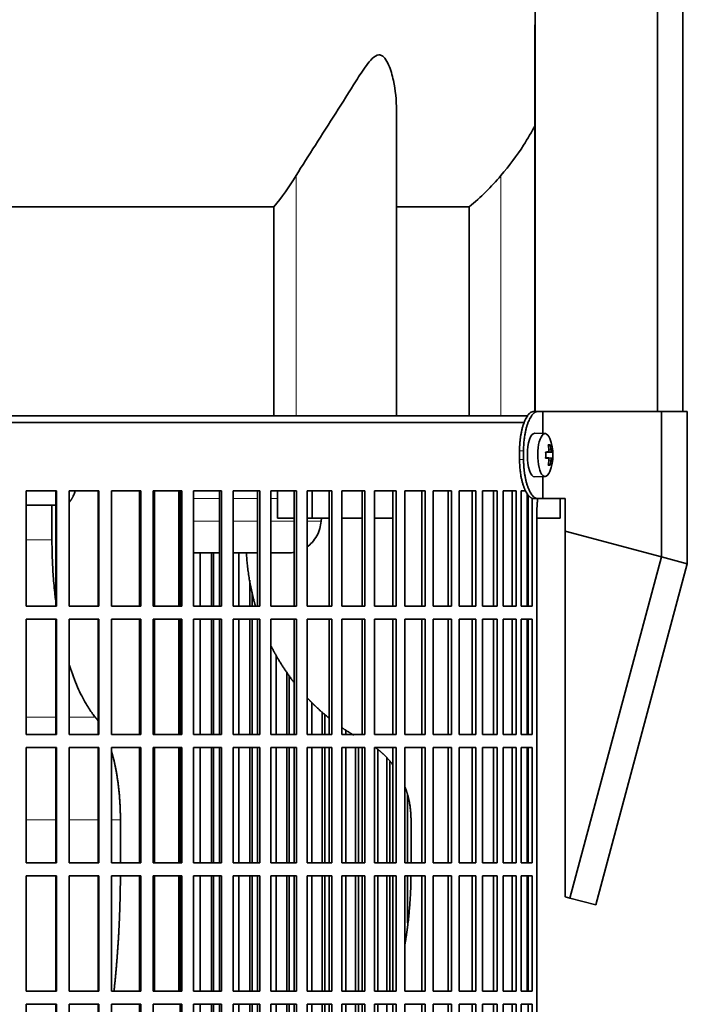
# Model space of a CAD drawing. Header units: millimetres. Extents: x 468 to 1360, y -1443 to 1457.
# Tile 20 of 29: x 1144 to 1297, y 36 to 262. Entities that reach past the tile are written whole.
import ezdxf

# ---------------------------------------------------------------- set-up
doc = ezdxf.new("R2010")
doc.units = ezdxf.units.MM
for name, color, linetype in [('M5X8_UNI7687', 7, 'Continuous'), ('MID_454-2', 7, 'Continuous'), ('VSI344-454_FILTR', 7, 'Continuous'), ('VSI344-454_SUPPO', 7, 'Continuous'), ('VSI344-454_TERMI', 7, 'Continuous'), ('VSI454_DIFFUSORE', 7, 'Continuous')]:
    doc.layers.add(name, color=color, linetype=linetype)

# ---------------------------------------------------------------- blocks, each defined once
blk = doc.blocks.new('SE3')
at = {"layer": 'M5X8_UNI7687', "color": 7, "linetype": 'Continuous', "lineweight": 35}
for p, q in [((1264.65, 166.92), (1262.31, 166.99)), ((1265.81, 164.32), (1265.4, 164.02)), ((1266.18, 162.7), (1264.78, 162.57)), ((1264.78, 162.64), (1265.36, 162.7)), ((1266.37, 162.68), (1264.78, 162.56)), ((1266.37, 161.3), (1264.78, 161.41)), ((1264.78, 161.41), (1266.18, 161.28)), ((1265.36, 161.28), (1264.78, 161.33)), ((1265.81, 159.65), (1265.4, 159.96)), ((1262.31, 156.99), (1264.65, 157.06))]:
    blk.add_line(p, q, dxfattribs=at)
at = {"layer": 'M5X8_UNI7687', "color": 4, "linetype": 'Continuous', "lineweight": 9}
for p, q in [((1265.52, 163.15), (1266.01, 163.2)), ((1264.78, 162.64), (1265.35, 162.7)), ((1265.35, 161.28), (1264.78, 161.33)), ((1266.01, 160.78), (1265.52, 160.83))]:
    blk.add_line(p, q, dxfattribs=at)
at = {"layer": 'M5X8_UNI7687', "color": 7, "linetype": 'Continuous', "lineweight": 35}
for centre, radius, start, end in [((1256.46, 161.99), 10, 337.7946, 22.2054), ((1256.78, 161.99), 9.62, 355.8727, 4.1273)]:
    blk.add_arc(centre, radius, start, end, dxfattribs=at)
for centre, major_axis, ratio, start_param, end_param in [((1262.29, 161.99), (0, -5), 0.34202, 3.141593, 6.283185), ((1264.64, 161.99), (0, -4.93), 0.34202, 2.444185, 6.283185), ((1258.54, 158.93), (7.67, 5.19), 0.199978, 0.212267, 0.361959), ((1256.53, 161.99), (0, 10), 0.906308, 4.833518, 4.948078), ((1256.42, 161.99), (0, 10), 0.965926, 4.833518, 4.948078), ((1256.47, 161.83), (9.97, 0.82), 0.029809, 0.468971, 0.583531), ((1259.59, 161.99), (0, -9.26), 0.562348, 1.49595, 1.645642), ((1256.47, 162.14), (9.97, -0.82), 0.029809, -0.583531, -0.468971), ((1256.53, 161.99), (0, -10), 0.906308, 1.335108, 1.449667), ((1256.42, 161.99), (0, -10), 0.965926, 1.335108, 1.449667), ((1256.47, 161.83), (9.97, 0.82), 0.029809, 0.112154, 0.226713), ((1256.47, 162.14), (9.97, -0.82), 0.029809, -0.226713, -0.112154), ((1258.54, 165.05), (7.67, -5.19), 0.199978, -0.361959, -0.212267), ((1262.29, 161.99), (0, -5), 0.34202, 0, 0.010116), ((1264.64, 161.99), (0, -4.93), 0.34202, 0, 0.697408)]:
    blk.add_ellipse(centre, major_axis=major_axis, ratio=ratio, start_param=start_param, end_param=end_param, dxfattribs=at)
for points in [[(1265.35, 162.7), (1265.36, 162.7), (1265.38, 162.7), (1265.4, 162.71), (1265.42, 162.72), (1265.43, 162.74), (1265.45, 162.76), (1265.47, 162.78), (1265.48, 162.81), (1265.5, 162.85), (1265.51, 162.88), (1265.52, 162.92), (1265.52, 162.97), (1265.53, 163.01), (1265.53, 163.05), (1265.53, 163.1), (1265.53, 163.15), (1265.53, 163.18), (1265.52, 163.2)], [(1266.01, 163.2), (1266.01, 163.18), (1266.02, 163.15), (1266.02, 163.1), (1266.03, 163.05), (1266.04, 163.01), (1266.05, 162.97), (1266.06, 162.92), (1266.07, 162.88), (1266.08, 162.85), (1266.1, 162.81), (1266.11, 162.78), (1266.12, 162.76), (1266.13, 162.74), (1266.14, 162.72), (1266.16, 162.71), (1266.17, 162.7), (1266.18, 162.7), (1266.18, 162.7)], [(1265.52, 160.78), (1265.53, 160.8), (1265.53, 160.83), (1265.53, 160.88), (1265.53, 160.93), (1265.53, 160.97), (1265.52, 161.01), (1265.52, 161.05), (1265.51, 161.09), (1265.5, 161.13), (1265.48, 161.17), (1265.47, 161.19), (1265.45, 161.22), (1265.43, 161.24), (1265.42, 161.26), (1265.4, 161.27), (1265.38, 161.28), (1265.36, 161.28), (1265.35, 161.28)], [(1266.18, 161.28), (1266.18, 161.28), (1266.17, 161.28), (1266.16, 161.27), (1266.14, 161.26), (1266.13, 161.24), (1266.12, 161.22), (1266.11, 161.19), (1266.1, 161.17), (1266.08, 161.13), (1266.07, 161.09), (1266.06, 161.05), (1266.05, 161.01), (1266.04, 160.97), (1266.03, 160.93), (1266.02, 160.88), (1266.02, 160.83), (1266.01, 160.8), (1266.01, 160.78)]]:
    blk.add_open_spline(points, degree=3, dxfattribs=at)
at = {"layer": 'MID_454-2', "color": 7, "linetype": 'Continuous', "lineweight": 35}
for p, q in [((1262.37, 663.99), (1262.37, 171.99)), ((1290.5, 171.99), (1290.5, 663.99)), ((1296.3, 171.99), (1296.3, 663.99)), ((1262.3, 260.86), (1262.3, 171.99))]:
    blk.add_line(p, q, dxfattribs=at)
at = {"layer": 'VSI344-454_FILTR', "color": 7, "linetype": 'Continuous', "lineweight": 35}
for p, q in [((983, 169.49), (1259.97, 169.49)), ((1145.47, 153.74), (1152.42, 153.74)), ((1145.47, 127.24), (1145.47, 153.74)), ((1152.26, 127.24), (1152.26, 153.74)), ((1152.42, 127.24), (1152.42, 153.74)), ((1155.35, 153.74), (1162.2, 153.74)), ((1155.35, 127.24), (1155.35, 153.74)), ((1161.98, 127.24), (1161.98, 153.74)), ((1162.2, 127.24), (1162.2, 153.74)), ((1165.08, 153.74), (1171.81, 153.74)), ((1165.08, 127.24), (1165.08, 153.74)), ((1171.52, 127.24), (1171.52, 153.74)), ((1171.81, 127.24), (1171.81, 153.74)), ((1174.63, 153.74), (1181.2, 153.74)), ((1174.63, 127.24), (1174.63, 153.74)), ((1180.84, 127.24), (1180.84, 153.74)), ((1181.2, 127.24), (1181.2, 153.74)), ((1183.94, 153.74), (1190.32, 153.74)), ((1183.94, 127.24), (1183.94, 153.74)), ((1189.9, 127.24), (1189.9, 153.74)), ((1190.32, 127.24), (1190.32, 153.74)), ((1192.98, 153.74), (1199.13, 153.74)), ((1192.98, 127.24), (1192.98, 153.74)), ((1198.64, 127.24), (1198.64, 153.74)), ((1199.13, 127.24), (1199.13, 153.74)), ((1201.68, 153.74), (1207.58, 153.74)), ((1201.68, 127.24), (1201.68, 153.74)), ((1207.04, 127.24), (1207.04, 153.74)), ((1207.58, 127.24), (1207.58, 153.74)), ((1210.03, 153.74), (1215.65, 153.74)), ((1210.03, 127.24), (1210.03, 153.74)), ((1215.04, 127.24), (1215.04, 153.74)), ((1215.65, 127.24), (1215.65, 153.74)), ((1217.96, 153.74), (1223.27, 153.74)), ((1217.96, 127.24), (1217.96, 153.74)), ((1222.62, 127.24), (1222.62, 153.74)), ((1223.27, 127.24), (1223.27, 153.74)), ((1225.45, 153.74), (1230.43, 153.74)), ((1225.45, 127.24), (1225.45, 153.74)), ((1229.72, 127.24), (1229.72, 153.74)), ((1230.43, 127.24), (1230.43, 153.74)), ((1232.46, 153.74), (1237.08, 153.74)), ((1232.46, 127.24), (1232.46, 153.74)), ((1236.32, 127.24), (1236.32, 153.74)), ((1237.08, 127.24), (1237.08, 153.74)), ((1238.96, 153.74), (1243.19, 153.74)), ((1238.96, 127.24), (1238.96, 153.74)), ((1242.39, 127.24), (1242.39, 153.74)), ((1243.19, 127.24), (1243.19, 153.74)), ((1244.9, 153.74), (1248.73, 153.74)), ((1244.9, 127.24), (1244.9, 153.74)), ((1247.89, 127.24), (1247.89, 153.74)), ((1248.73, 127.24), (1248.73, 153.74)), ((1250.27, 153.74), (1253.68, 153.74)), ((1250.27, 127.24), (1250.27, 153.74)), ((1252.8, 127.24), (1252.8, 153.74)), ((1253.68, 127.24), (1253.68, 153.74)), ((1255.03, 153.74), (1258.01, 153.74)), ((1255.03, 127.24), (1255.03, 153.74)), ((1257.1, 127.24), (1257.1, 153.74)), ((1258.01, 127.24), (1258.01, 153.74)), ((1259.17, 153.74), (1260.22, 153.74)), ((1259.17, 127.24), (1259.17, 153.74)), ((1260.76, 127.24), (1260.76, 152.8)), ((1261.69, 127.24), (1261.69, 152.04)), ((1262.78, -121.51), (1262.78, 149.49)), ((1185.4, 127.24), (1185.4, 139.49)), ((1188.04, 127.24), (1188.04, 139.49)), ((1188.5, 127.24), (1188.5, 139.49)), ((1194.31, 127.24), (1194.31, 139.49)), ((1196.86, 127.24), (1196.86, 133.26)), ((1197.37, 127.24), (1197.37, 130.5)), ((1145.47, 127.24), (1152.42, 127.24)), ((1155.35, 127.24), (1162.2, 127.24)), ((1165.08, 127.24), (1171.81, 127.24)), ((1174.63, 127.24), (1181.2, 127.24)), ((1183.94, 127.24), (1190.32, 127.24)), ((1192.98, 127.24), (1199.13, 127.24)), ((1201.68, 127.24), (1207.58, 127.24)), ((1210.03, 127.24), (1215.65, 127.24)), ((1217.96, 127.24), (1223.27, 127.24)), ((1225.45, 127.24), (1230.43, 127.24)), ((1232.46, 127.24), (1237.08, 127.24)), ((1238.96, 127.24), (1243.19, 127.24)), ((1244.9, 127.24), (1248.73, 127.24)), ((1250.27, 127.24), (1253.68, 127.24)), ((1255.03, 127.24), (1258.01, 127.24)), ((1259.17, 127.24), (1261.69, 127.24)), ((1145.47, 124.24), (1152.42, 124.24)), ((1145.47, 97.74), (1145.47, 124.24)), ((1152.26, 97.74), (1152.26, 124.24)), ((1152.42, 97.74), (1152.42, 124.24)), ((1155.35, 124.24), (1162.2, 124.24)), ((1155.35, 97.74), (1155.35, 124.24)), ((1161.98, 97.74), (1161.98, 124.24)), ((1162.2, 97.74), (1162.2, 124.24)), ((1165.08, 124.24), (1171.81, 124.24)), ((1165.08, 97.74), (1165.08, 124.24)), ((1171.52, 97.74), (1171.52, 124.24)), ((1171.81, 97.74), (1171.81, 124.24)), ((1174.63, 124.24), (1181.2, 124.24)), ((1174.63, 97.74), (1174.63, 124.24)), ((1180.84, 97.74), (1180.84, 124.24)), ((1181.2, 97.74), (1181.2, 124.24)), ((1183.94, 124.24), (1190.32, 124.24)), ((1183.94, 97.74), (1183.94, 124.24)), ((1185.4, 97.74), (1185.4, 124.24)), ((1188.04, 97.74), (1188.04, 124.24)), ((1188.5, 97.74), (1188.5, 124.24)), ((1189.9, 97.74), (1189.9, 124.24)), ((1190.32, 97.74), (1190.32, 124.24)), ((1192.98, 124.24), (1199.13, 124.24)), ((1192.98, 97.74), (1192.98, 124.24)), ((1194.31, 97.74), (1194.31, 124.24)), ((1196.86, 97.74), (1196.86, 124.24)), ((1197.37, 97.74), (1197.37, 124.24)), ((1198.64, 97.74), (1198.64, 124.24)), ((1199.13, 97.74), (1199.13, 124.24)), ((1201.68, 124.24), (1207.58, 124.24)), ((1201.68, 97.74), (1201.68, 124.24)), ((1207.04, 97.74), (1207.04, 124.24)), ((1207.58, 97.74), (1207.58, 124.24)), ((1210.03, 124.24), (1215.65, 124.24)), ((1210.03, 97.74), (1210.03, 124.24)), ((1215.04, 97.74), (1215.04, 124.24)), ((1215.65, 97.74), (1215.65, 124.24)), ((1217.96, 124.24), (1223.27, 124.24)), ((1217.96, 97.74), (1217.96, 124.24)), ((1222.62, 97.74), (1222.62, 124.24)), ((1223.27, 97.74), (1223.27, 124.24)), ((1225.45, 124.24), (1230.43, 124.24)), ((1225.45, 97.74), (1225.45, 124.24)), ((1229.72, 97.74), (1229.72, 124.24)), ((1230.43, 97.74), (1230.43, 124.24)), ((1232.46, 124.24), (1237.08, 124.24)), ((1232.46, 97.74), (1232.46, 124.24)), ((1236.32, 97.74), (1236.32, 124.24)), ((1237.08, 97.74), (1237.08, 124.24)), ((1238.96, 124.24), (1243.19, 124.24)), ((1238.96, 97.74), (1238.96, 124.24)), ((1242.39, 97.74), (1242.39, 124.24)), ((1243.19, 97.74), (1243.19, 124.24)), ((1244.9, 124.24), (1248.73, 124.24)), ((1244.9, 97.74), (1244.9, 124.24)), ((1247.89, 97.74), (1247.89, 124.24)), ((1248.73, 97.74), (1248.73, 124.24)), ((1250.27, 124.24), (1253.68, 124.24)), ((1250.27, 97.74), (1250.27, 124.24)), ((1252.8, 97.74), (1252.8, 124.24)), ((1253.68, 97.74), (1253.68, 124.24)), ((1255.03, 124.24), (1258.01, 124.24)), ((1255.03, 97.74), (1255.03, 124.24)), ((1257.1, 97.74), (1257.1, 124.24)), ((1258.01, 97.74), (1258.01, 124.24)), ((1259.17, 124.24), (1261.69, 124.24)), ((1259.17, 97.74), (1259.17, 124.24)), ((1260.76, 97.74), (1260.76, 124.24)), ((1261.69, 97.74), (1261.69, 124.24)), ((1202.89, 97.74), (1202.89, 115.94)), ((1205.33, 97.74), (1205.33, 112.04)), ((1205.91, 97.74), (1205.91, 111.23)), ((1211.09, 97.74), (1211.09, 105.12)), ((1213.42, 97.74), (1213.42, 102.94)), ((1214.05, 97.74), (1214.05, 102.4)), ((1145.47, 97.74), (1152.42, 97.74)), ((1155.35, 97.74), (1162.2, 97.74)), ((1165.08, 97.74), (1171.81, 97.74)), ((1174.63, 97.74), (1181.2, 97.74)), ((1183.94, 97.74), (1190.32, 97.74)), ((1192.98, 97.74), (1199.13, 97.74)), ((1201.68, 97.74), (1207.58, 97.74)), ((1210.03, 97.74), (1215.65, 97.74)), ((1217.96, 97.74), (1223.27, 97.74)), ((1218.89, 97.74), (1218.89, 98.76)), ((1225.45, 97.74), (1230.43, 97.74)), ((1232.46, 97.74), (1237.08, 97.74)), ((1238.96, 97.74), (1243.19, 97.74)), ((1244.9, 97.74), (1248.73, 97.74)), ((1250.27, 97.74), (1253.68, 97.74)), ((1255.03, 97.74), (1258.01, 97.74)), ((1259.17, 97.74), (1261.69, 97.74)), ((1145.47, 94.74), (1152.42, 94.74)), ((1145.47, 68.24), (1145.47, 94.74)), ((1152.26, 68.24), (1152.26, 94.74)), ((1152.42, 68.24), (1152.42, 94.74)), ((1155.35, 94.74), (1162.2, 94.74)), ((1155.35, 68.24), (1155.35, 94.74)), ((1161.98, 68.24), (1161.98, 94.74)), ((1162.2, 68.24), (1162.2, 94.74)), ((1165.08, 94.74), (1171.81, 94.74)), ((1165.08, 68.24), (1165.08, 94.74)), ((1171.52, 68.24), (1171.52, 94.74)), ((1171.81, 68.24), (1171.81, 94.74)), ((1174.63, 94.74), (1181.2, 94.74)), ((1174.63, 68.24), (1174.63, 94.74)), ((1180.84, 68.24), (1180.84, 94.74)), ((1181.2, 68.24), (1181.2, 94.74)), ((1183.94, 94.74), (1190.32, 94.74)), ((1183.94, 68.24), (1183.94, 94.74)), ((1185.4, 68.24), (1185.4, 94.74)), ((1188.04, 68.24), (1188.04, 94.74)), ((1188.5, 68.24), (1188.5, 94.74)), ((1189.9, 68.24), (1189.9, 94.74)), ((1190.32, 68.24), (1190.32, 94.74)), ((1192.98, 94.74), (1199.13, 94.74)), ((1192.98, 68.24), (1192.98, 94.74)), ((1194.31, 68.24), (1194.31, 94.74)), ((1196.86, 68.24), (1196.86, 94.74)), ((1197.37, 68.24), (1197.37, 94.74)), ((1198.64, 68.24), (1198.64, 94.74)), ((1199.13, 68.24), (1199.13, 94.74)), ((1201.68, 94.74), (1207.58, 94.74)), ((1201.68, 68.24), (1201.68, 94.74)), ((1202.89, 68.24), (1202.89, 94.74)), ((1205.33, 68.24), (1205.33, 94.74)), ((1205.91, 68.24), (1205.91, 94.74)), ((1207.04, 68.24), (1207.04, 94.74)), ((1207.58, 68.24), (1207.58, 94.74)), ((1210.03, 94.74), (1215.65, 94.74)), ((1210.03, 68.24), (1210.03, 94.74)), ((1211.09, 68.24), (1211.09, 94.74)), ((1213.42, 68.24), (1213.42, 94.74)), ((1214.05, 68.24), (1214.05, 94.74)), ((1215.04, 68.24), (1215.04, 94.74)), ((1215.65, 68.24), (1215.65, 94.74)), ((1217.96, 94.74), (1223.27, 94.74)), ((1217.96, 68.24), (1217.96, 94.74)), ((1218.89, 68.24), (1218.89, 94.74)), ((1221.09, 68.24), (1221.09, 94.74)), ((1221.77, 68.24), (1221.77, 94.74)), ((1222.62, 68.24), (1222.62, 94.74)), ((1223.27, 68.24), (1223.27, 94.74)), ((1225.45, 94.74), (1230.43, 94.74)), ((1225.45, 68.24), (1225.45, 94.74)), ((1226.23, 68.24), (1226.23, 94.27)), ((1229.72, 68.24), (1229.72, 94.74)), ((1230.43, 68.24), (1230.43, 94.74)), ((1232.46, 94.74), (1237.08, 94.74)), ((1232.46, 68.24), (1232.46, 94.74)), ((1236.32, 68.24), (1236.32, 94.74)), ((1237.08, 68.24), (1237.08, 94.74)), ((1238.96, 94.74), (1243.19, 94.74)), ((1238.96, 68.24), (1238.96, 94.74)), ((1242.39, 68.24), (1242.39, 94.74)), ((1243.19, 68.24), (1243.19, 94.74)), ((1244.9, 94.74), (1248.73, 94.74)), ((1244.9, 68.24), (1244.9, 94.74)), ((1247.89, 68.24), (1247.89, 94.74)), ((1248.73, 68.24), (1248.73, 94.74)), ((1250.27, 94.74), (1253.68, 94.74)), ((1250.27, 68.24), (1250.27, 94.74)), ((1252.8, 68.24), (1252.8, 94.74)), ((1253.68, 68.24), (1253.68, 94.74)), ((1255.03, 94.74), (1258.01, 94.74)), ((1255.03, 68.24), (1255.03, 94.74)), ((1257.1, 68.24), (1257.1, 94.74)), ((1258.01, 68.24), (1258.01, 94.74)), ((1259.17, 94.74), (1261.69, 94.74)), ((1259.17, 68.24), (1259.17, 94.74)), ((1260.76, 68.24), (1260.76, 94.74)), ((1261.69, 68.24), (1261.69, 94.74)), ((1228.29, 68.24), (1228.29, 92.38)), ((1229.02, 68.24), (1229.02, 91.58)), ((1233.09, 68.24), (1233.09, 83.83)), ((1145.47, 68.24), (1152.42, 68.24)), ((1155.35, 68.24), (1162.2, 68.24)), ((1165.08, 68.24), (1171.81, 68.24)), ((1174.63, 68.24), (1181.2, 68.24)), ((1183.94, 68.24), (1190.32, 68.24)), ((1192.98, 68.24), (1199.13, 68.24)), ((1201.68, 68.24), (1207.58, 68.24)), ((1210.03, 68.24), (1215.65, 68.24)), ((1217.96, 68.24), (1223.27, 68.24)), ((1225.45, 68.24), (1230.43, 68.24)), ((1232.46, 68.24), (1237.08, 68.24)), ((1238.96, 68.24), (1243.19, 68.24)), ((1244.9, 68.24), (1248.73, 68.24)), ((1250.27, 68.24), (1253.68, 68.24)), ((1255.03, 68.24), (1258.01, 68.24)), ((1259.17, 68.24), (1261.69, 68.24)), ((1145.47, 65.24), (1152.42, 65.24)), ((1145.47, 38.74), (1145.47, 65.24)), ((1152.26, 38.74), (1152.26, 65.24)), ((1152.42, 38.74), (1152.42, 65.24)), ((1155.35, 65.24), (1162.2, 65.24)), ((1155.35, 38.74), (1155.35, 65.24)), ((1161.98, 38.74), (1161.98, 65.24)), ((1162.2, 38.74), (1162.2, 65.24)), ((1165.08, 65.24), (1171.81, 65.24)), ((1165.08, 38.74), (1165.08, 65.24)), ((1171.52, 38.74), (1171.52, 65.24)), ((1171.81, 38.74), (1171.81, 65.24)), ((1174.63, 65.24), (1181.2, 65.24)), ((1174.63, 38.74), (1174.63, 65.24)), ((1180.84, 38.74), (1180.84, 65.24)), ((1181.2, 38.74), (1181.2, 65.24)), ((1183.94, 65.24), (1190.32, 65.24)), ((1183.94, 38.74), (1183.94, 65.24)), ((1185.4, 38.74), (1185.4, 65.24)), ((1188.04, 38.74), (1188.04, 65.24)), ((1188.5, 38.74), (1188.5, 65.24)), ((1189.9, 38.74), (1189.9, 65.24)), ((1190.32, 38.74), (1190.32, 65.24)), ((1192.98, 65.24), (1199.13, 65.24)), ((1192.98, 38.74), (1192.98, 65.24)), ((1194.31, 38.74), (1194.31, 65.24)), ((1196.86, 38.74), (1196.86, 65.24)), ((1197.37, 38.74), (1197.37, 65.24)), ((1198.64, 38.74), (1198.64, 65.24)), ((1199.13, 38.74), (1199.13, 65.24)), ((1201.68, 65.24), (1207.58, 65.24)), ((1201.68, 38.74), (1201.68, 65.24)), ((1202.89, 38.74), (1202.89, 65.24)), ((1205.33, 38.74), (1205.33, 65.24)), ((1205.91, 38.74), (1205.91, 65.24)), ((1207.04, 38.74), (1207.04, 65.24)), ((1207.58, 38.74), (1207.58, 65.24)), ((1210.03, 65.24), (1215.65, 65.24)), ((1210.03, 38.74), (1210.03, 65.24)), ((1211.09, 38.74), (1211.09, 65.24)), ((1213.42, 38.74), (1213.42, 65.24)), ((1214.05, 38.74), (1214.05, 65.24)), ((1215.04, 38.74), (1215.04, 65.24)), ((1215.65, 38.74), (1215.65, 65.24)), ((1217.96, 65.24), (1223.27, 65.24)), ((1217.96, 38.74), (1217.96, 65.24)), ((1218.89, 38.74), (1218.89, 65.24)), ((1221.09, 38.74), (1221.09, 65.24)), ((1221.77, 38.74), (1221.77, 65.24)), ((1222.62, 38.74), (1222.62, 65.24)), ((1223.27, 38.74), (1223.27, 65.24)), ((1225.45, 65.24), (1230.43, 65.24)), ((1225.45, 38.74), (1225.45, 65.24)), ((1226.23, 38.74), (1226.23, 65.24)), ((1228.29, 38.74), (1228.29, 65.24)), ((1229.02, 38.74), (1229.02, 65.24)), ((1229.72, 38.74), (1229.72, 65.24)), ((1230.43, 38.74), (1230.43, 65.24)), ((1232.46, 65.24), (1237.08, 65.24)), ((1232.46, 38.74), (1232.46, 65.24)), ((1233.09, 54.47), (1233.09, 65.24)), ((1236.32, 38.74), (1236.32, 65.24)), ((1237.08, 38.74), (1237.08, 65.24)), ((1238.96, 65.24), (1243.19, 65.24)), ((1238.96, 38.74), (1238.96, 65.24)), ((1242.39, 38.74), (1242.39, 65.24)), ((1243.19, 38.74), (1243.19, 65.24)), ((1244.9, 65.24), (1248.73, 65.24)), ((1244.9, 38.74), (1244.9, 65.24)), ((1247.89, 38.74), (1247.89, 65.24)), ((1248.73, 38.74), (1248.73, 65.24)), ((1250.27, 65.24), (1253.68, 65.24)), ((1250.27, 38.74), (1250.27, 65.24)), ((1252.8, 38.74), (1252.8, 65.24)), ((1253.68, 38.74), (1253.68, 65.24)), ((1255.03, 65.24), (1258.01, 65.24)), ((1255.03, 38.74), (1255.03, 65.24)), ((1257.1, 38.74), (1257.1, 65.24)), ((1258.01, 38.74), (1258.01, 65.24)), ((1259.17, 65.24), (1261.69, 65.24)), ((1259.17, 38.74), (1259.17, 65.24)), ((1260.76, 38.74), (1260.76, 65.24)), ((1261.69, 38.74), (1261.69, 65.24)), ((1145.47, 38.74), (1152.42, 38.74)), ((1155.35, 38.74), (1162.2, 38.74)), ((1165.08, 38.74), (1171.81, 38.74)), ((1174.63, 38.74), (1181.2, 38.74)), ((1183.94, 38.74), (1190.32, 38.74)), ((1192.98, 38.74), (1199.13, 38.74)), ((1201.68, 38.74), (1207.58, 38.74)), ((1210.03, 38.74), (1215.65, 38.74)), ((1217.96, 38.74), (1223.27, 38.74)), ((1225.45, 38.74), (1230.43, 38.74)), ((1232.46, 38.74), (1237.08, 38.74)), ((1238.96, 38.74), (1243.19, 38.74)), ((1244.9, 38.74), (1248.73, 38.74)), ((1250.27, 38.74), (1253.68, 38.74)), ((1255.03, 38.74), (1258.01, 38.74)), ((1259.17, 38.74), (1261.69, 38.74)), ((1145.47, 35.74), (1152.42, 35.74)), ((1145.47, 9.24), (1145.47, 35.74)), ((1152.26, 9.24), (1152.26, 35.74)), ((1152.42, 9.24), (1152.42, 35.74)), ((1155.35, 35.74), (1162.2, 35.74)), ((1155.35, 9.24), (1155.35, 35.74)), ((1161.98, 9.24), (1161.98, 35.74)), ((1162.2, 9.24), (1162.2, 35.74)), ((1165.08, 35.74), (1171.81, 35.74)), ((1165.08, 9.24), (1165.08, 35.74)), ((1171.52, 9.24), (1171.52, 35.74)), ((1171.81, 9.24), (1171.81, 35.74)), ((1174.63, 35.74), (1181.2, 35.74)), ((1174.63, 9.24), (1174.63, 35.74)), ((1180.84, 9.24), (1180.84, 35.74)), ((1181.2, 9.24), (1181.2, 35.74)), ((1183.94, 35.74), (1190.32, 35.74)), ((1183.94, 9.24), (1183.94, 35.74)), ((1185.4, 9.24), (1185.4, 35.74)), ((1188.04, 9.24), (1188.04, 35.74)), ((1188.5, 9.24), (1188.5, 35.74)), ((1189.9, 9.24), (1189.9, 35.74)), ((1190.32, 9.24), (1190.32, 35.74)), ((1192.98, 35.74), (1199.13, 35.74)), ((1192.98, 9.24), (1192.98, 35.74)), ((1194.31, 9.24), (1194.31, 35.74)), ((1196.86, 9.24), (1196.86, 35.74)), ((1197.37, 9.24), (1197.37, 35.74)), ((1198.64, 9.24), (1198.64, 35.74)), ((1199.13, 9.24), (1199.13, 35.74)), ((1201.68, 35.74), (1207.58, 35.74)), ((1201.68, 9.24), (1201.68, 35.74)), ((1202.89, 9.24), (1202.89, 35.74)), ((1205.33, 9.24), (1205.33, 35.74)), ((1205.91, 9.24), (1205.91, 35.74)), ((1207.04, 9.24), (1207.04, 35.74)), ((1207.58, 9.24), (1207.58, 35.74)), ((1210.03, 35.74), (1215.65, 35.74)), ((1210.03, 9.24), (1210.03, 35.74)), ((1211.09, 9.24), (1211.09, 35.74)), ((1213.42, 9.24), (1213.42, 35.74)), ((1214.05, 9.24), (1214.05, 35.74)), ((1215.04, 9.24), (1215.04, 35.74)), ((1215.65, 9.24), (1215.65, 35.74)), ((1217.96, 35.74), (1223.27, 35.74)), ((1217.96, 9.24), (1217.96, 35.74)), ((1218.89, 13.39), (1218.89, 35.74)), ((1221.09, 17.28), (1221.09, 35.74)), ((1221.77, 18.6), (1221.77, 35.74)), ((1222.62, 9.24), (1222.62, 35.74)), ((1223.27, 9.24), (1223.27, 35.74)), ((1225.45, 35.74), (1230.43, 35.74)), ((1225.45, 9.24), (1225.45, 35.74)), ((1226.23, 28), (1226.23, 35.74)), ((1228.29, 33.3), (1228.29, 35.74)), ((1229.72, 9.24), (1229.72, 35.74)), ((1230.43, 9.24), (1230.43, 35.74)), ((1232.46, 35.74), (1237.08, 35.74)), ((1232.46, 9.24), (1232.46, 35.74)), ((1236.32, 9.24), (1236.32, 35.74)), ((1237.08, 9.24), (1237.08, 35.74)), ((1238.96, 35.74), (1243.19, 35.74)), ((1238.96, 9.24), (1238.96, 35.74)), ((1242.39, 9.24), (1242.39, 35.74)), ((1243.19, 9.24), (1243.19, 35.74)), ((1244.9, 35.74), (1248.73, 35.74)), ((1244.9, 9.24), (1244.9, 35.74)), ((1247.89, 9.24), (1247.89, 35.74)), ((1248.73, 9.24), (1248.73, 35.74)), ((1250.27, 35.74), (1253.68, 35.74)), ((1250.27, 9.24), (1250.27, 35.74)), ((1252.8, 9.24), (1252.8, 35.74)), ((1253.68, 9.24), (1253.68, 35.74)), ((1255.03, 35.74), (1258.01, 35.74)), ((1255.03, 9.24), (1255.03, 35.74)), ((1257.1, 9.24), (1257.1, 35.74)), ((1258.01, 9.24), (1258.01, 35.74)), ((1259.17, 35.74), (1261.69, 35.74)), ((1259.17, 9.24), (1259.17, 35.74)), ((1260.76, 9.24), (1260.76, 35.74)), ((1261.69, 9.24), (1261.69, 35.74))]:
    blk.add_line(p, q, dxfattribs=at)
blk.add_open_spline([(1262.78, 149.49), (1262.78, 149.56), (1262.79, 149.71), (1262.79, 149.93), (1262.8, 150.14), (1262.81, 150.36), (1262.82, 150.57), (1262.84, 150.78), (1262.86, 150.99), (1262.88, 151.2), (1262.92, 151.55), (1262.96, 151.83), (1263, 152.03)], degree=3, knots=[0, 0, 0, 0, 0.027983, 0.0557899, 0.0834734, 0.1110867, 0.1386835, 0.1663177, 0.1940428, 0.2219119, 0.2499772, 0.3401037, 0.3401037, 0.3401037, 0.3401037], dxfattribs=at)
at = {"layer": 'VSI344-454_SUPPO', "color": 7, "linetype": 'Continuous', "lineweight": 35}
for p, q in [((984, 170.99), (1260.77, 170.99)), ((1174.97, 127.24), (1174.97, 153.74)), ((1180.57, 127.24), (1180.57, 153.74)), ((1203.21, 147.49), (1203.21, 153.74)), ((1211.16, 147.49), (1211.16, 153.74)), ((1260.51, 127.24), (1260.51, 153.18)), ((1268.15, 147.49), (1268.15, 151.99)), ((1152.26, 150.49), (1145.47, 150.49)), ((1151.39, 142.49), (1151.39, 150.49)), ((1203.21, 147.49), (1207.04, 147.49)), ((1210.03, 147.49), (1211.16, 147.49)), ((1211.16, 147.49), (1215.04, 147.49)), ((1213.28, 147.49), (1213.22, 146.79)), ((1217.96, 147.49), (1222.62, 147.49)), ((1225.45, 147.49), (1229.72, 147.49)), ((1260.51, 147.49), (1260.76, 147.49)), ((1262.78, 147.49), (1268.15, 147.49)), ((1180.57, 139.49), (1180.84, 139.49)), ((1183.94, 139.49), (1189.9, 139.49)), ((1192.98, 139.49), (1198.64, 139.49)), ((1201.68, 139.49), (1205.86, 139.49)), ((1174.97, 97.74), (1174.97, 124.24)), ((1180.57, 97.74), (1180.57, 124.24)), ((1260.51, 97.74), (1260.51, 124.24)), ((1174.97, 68.24), (1174.97, 94.74)), ((1180.57, 68.24), (1180.57, 94.74)), ((1260.51, 68.24), (1260.51, 94.74)), ((1167.12, 68.24), (1167.12, 78.14)), ((1233.86, 68.24), (1233.86, 78.14)), ((1174.97, 38.74), (1174.97, 65.24)), ((1180.57, 38.74), (1180.57, 65.24)), ((1260.51, 38.74), (1260.51, 65.24))]:
    blk.add_line(p, q, dxfattribs=at)
at = {"layer": 'VSI344-454_SUPPO', "color": 4, "linetype": 'Continuous', "lineweight": 9}
for p, q in [((1180.84, 152.01), (1180.57, 152.01)), ((1189.9, 152.01), (1183.94, 152.01)), ((1198.64, 152.01), (1192.98, 152.01)), ((1203.21, 152.01), (1201.68, 152.01)), ((1180.57, 146.79), (1180.84, 146.79)), ((1183.94, 146.79), (1189.9, 146.79)), ((1192.98, 146.79), (1198.64, 146.79)), ((1201.68, 146.79), (1207.04, 146.79)), ((1210.03, 146.79), (1213.22, 146.79)), ((1145.47, 142.49), (1151.39, 142.49)), ((1145.47, 101.7), (1152.26, 101.7)), ((1155.35, 101.7), (1161.36, 101.7)), ((1145.47, 78.14), (1152.26, 78.14)), ((1155.35, 78.14), (1161.98, 78.14)), ((1165.08, 78.14), (1167.12, 78.14))]:
    blk.add_line(p, q, dxfattribs=at)
at = {"layer": 'VSI344-454_SUPPO', "color": 7, "linetype": 'Continuous', "lineweight": 35}
for points, degree, knots in [([(1155.35, 151.12), (1155.35, 151.12), (1155.39, 151.16), (1155.45, 151.23), (1155.54, 151.33), (1155.63, 151.44), (1155.71, 151.56), (1155.8, 151.68), (1155.88, 151.8), (1155.95, 151.93), (1156.03, 152.06), (1156.1, 152.19), (1156.17, 152.33), (1156.24, 152.46), (1156.34, 152.69), (1156.48, 153), (1156.61, 153.36), (1156.69, 153.58), (1156.71, 153.66)], 3, [0.278994, 0.278994, 0.278994, 0.278994, 0.281711, 0.30324, 0.3244693, 0.3453991, 0.3660293, 0.3863599, 0.4063909, 0.4261223, 0.4455542, 0.4646864, 0.4835192, 0.5020524, 0.5202861, 0.5697227, 0.6188322, 0.6436574, 0.6436574, 0.6436574, 0.6436574]), ([(1210.04, 140.89), (1210.44, 141.18), (1211.26, 141.93), (1212.26, 143.34), (1212.98, 145.02), (1213.14, 146.21), (1213.22, 146.79)], 3, [0.6618207, 0.6618207, 0.6618207, 0.6618207, 0.7370741, 0.8280903, 0.9157328, 1, 1, 1, 1]), ([(1152.25, 128.48), (1152.19, 128.95), (1151.97, 130.8), (1151.68, 134.07), (1151.44, 138.29), (1151.41, 141.1), (1151.39, 142.49)], 3, [0.7211557, 0.7211557, 0.7211557, 0.7211557, 0.7499879, 0.8349442, 0.9182801, 1, 1, 1, 1]), ([(1196.06, 139.48), (1196.37, 133.77), (1197.86, 128.22), (1198, 127.72), (1198.15, 127.22)], 2, [0.0519192, 0.0519192, 0.0519192, 0.25, 0.25, 0.2681048, 0.2681048, 0.2681048]), ([(1201.58, 118.38), (1202.41, 116.7), (1203.36, 115.09), (1205.03, 112.26), (1207.01, 109.7)], 2, [0.4340761, 0.4340761, 0.4340761, 0.5, 0.5, 0.6156148, 0.6156148, 0.6156148]), ([(1161.36, 101.7), (1161.15, 101.98), (1160.68, 102.56), (1159.97, 103.58), (1159.13, 104.92), (1158.22, 106.6), (1156.9, 109.41), (1155.96, 111.91), (1155.37, 113.78), (1155.34, 113.86)], 3, [0, 0, 0, 0, 0.0369621, 0.0786432, 0.1250422, 0.1876, 0.2501534, 0.3862477, 0.3924382, 0.3924382, 0.3924382, 0.3924382]), ([(1209.95, 106.25), (1210.96, 105.16), (1212.04, 104.14), (1213.47, 102.79), (1214.97, 101.57)], 2, [0.696559, 0.696559, 0.696559, 0.75, 0.75, 0.8204835, 0.8204835, 0.8204835]), ([(1165.1, 93.82), (1165.34, 92.99), (1165.56, 92.11), (1166.32, 88.98), (1166.72, 85.4), (1167.12, 81.84), (1167.12, 78.14)], 2, [0.4292984, 0.4292984, 0.4292984, 0.5, 0.5, 0.75, 0.75, 1, 1, 1]), ([(1225.54, 94.85), (1226.6, 94.09), (1227.55, 93.19), (1228.76, 92.04), (1229.74, 90.73)], 2, [0.1287949, 0.1287949, 0.1287949, 0.25, 0.25, 0.3995248, 0.3995248, 0.3995248]), ([(1232.5, 85.68), (1232.85, 84.73), (1233.13, 83.72), (1233.86, 80.99), (1233.86, 78.14)], 2, [0.6596465, 0.6596465, 0.6596465, 0.75, 0.75, 1, 1, 1]), ([(1167.12, 65.24), (1167.09, 58.77), (1166.75, 52.38), (1166.37, 45.45), (1165.64, 38.74)], 2, [0.0187361, 0.0187361, 0.0187361, 0.25, 0.25, 0.499688, 0.499688, 0.499688]), ([(1233.86, 65.24), (1233.8, 59.19), (1233.02, 53.21), (1232.79, 51.43), (1232.49, 49.66)], 2, [0.0199355, 0.0199355, 0.0199355, 0.25, 0.25, 0.3183651, 0.3183651, 0.3183651])]:
    blk.add_open_spline(points, degree=degree, knots=knots, dxfattribs=at)
for points, degree in [([(1205.74, 139.49), (1206.18, 139.49), (1206.62, 139.52), (1207.05, 139.6)], 3), ([(1161.36, 101.7), (1161.68, 101.32), (1161.99, 100.87)], 2), ([(1217.94, 99.37), (1219.28, 98.45), (1220.69, 97.63)], 2)]:
    blk.add_open_spline(points, degree=degree, dxfattribs=at)
at = {"layer": 'VSI344-454_TERMI', "color": 7, "linetype": 'Continuous', "lineweight": 35}
for p, q in [((1262.02, 171.99), (1262.94, 171.99)), ((1262.94, 171.99), (1264.11, 171.99)), ((1264.11, 171.99), (1291.38, 171.99)), ((1264.11, 166.94), (1264.11, 171.99)), ((1291.38, 171.99), (1297.31, 171.99)), ((1291.38, 138.58), (1291.38, 171.99)), ((1297.31, 136.99), (1297.31, 171.99)), ((1258.79, 162.99), (1258.79, 160.99)), ((1259.71, 162.99), (1259.71, 160.99)), ((1264.11, 151.99), (1264.11, 157.04)), ((1262.94, 151.99), (1262.02, 151.99)), ((1262.94, 151.99), (1264.11, 151.99)), ((1264.11, 151.99), (1269.29, 151.99)), ((1269.29, 144.5), (1269.29, 151.99)), ((1269.29, 144.5), (1291.38, 138.58)), ((1269.29, 60.46), (1269.29, 144.5)), ((1291.38, 138.58), (1270.37, 60.17)), ((1291.38, 138.58), (1297.31, 136.99)), ((1297.31, 136.99), (1276.3, 58.58)), ((1270.37, 60.17), (1269.29, 60.46)), ((1276.3, 58.58), (1270.37, 60.17))]:
    blk.add_line(p, q, dxfattribs=at)
at = {"layer": 'VSI344-454_TERMI', "color": 4, "linetype": 'Continuous', "lineweight": 9}
for p, q in [((1258.79, 162.99), (1259.71, 162.99)), ((1259.71, 160.99), (1258.79, 160.99))]:
    blk.add_line(p, q, dxfattribs=at)
at = {"layer": 'VSI344-454_TERMI', "color": 7, "linetype": 'Continuous', "lineweight": 35}
for points, knots in [([(1258.79, 162.99), (1258.79, 163.09), (1258.79, 163.29), (1258.8, 163.58), (1258.8, 163.88), (1258.82, 164.17), (1258.83, 164.46), (1258.85, 164.75), (1258.88, 165.04), (1258.91, 165.32), (1258.94, 165.61), (1258.97, 165.89), (1259.01, 166.17), (1259.08, 166.63), (1259.19, 167.25), (1259.37, 168.01), (1259.57, 168.72), (1259.79, 169.38), (1260.03, 169.97), (1260.29, 170.5), (1260.57, 170.95), (1260.82, 171.29), (1261.04, 171.52), (1261.24, 171.69), (1261.43, 171.83), (1261.63, 171.92), (1261.82, 171.98), (1261.95, 171.99), (1262.02, 171.99)], [0, 0, 0, 0, 0.021051, 0.042002, 0.062876, 0.083693, 0.104478, 0.125254, 0.146042, 0.166866, 0.187748, 0.208712, 0.229779, 0.250971, 0.313214, 0.375619, 0.438632, 0.501394, 0.564154, 0.627126, 0.689277, 0.751393, 0.793158, 0.834556, 0.875762, 0.916954, 0.958308, 1, 1, 1, 1]), ([(1262.94, 171.99), (1262.91, 171.99), (1262.84, 171.99), (1262.74, 171.97), (1262.65, 171.95), (1262.55, 171.92), (1262.45, 171.87), (1262.35, 171.82), (1262.26, 171.76), (1262.16, 171.69), (1262.06, 171.61), (1261.97, 171.52), (1261.87, 171.42), (1261.71, 171.24), (1261.49, 170.95), (1261.22, 170.5), (1260.96, 169.97), (1260.71, 169.38), (1260.49, 168.72), (1260.29, 168.01), (1260.12, 167.25), (1259.99, 166.54), (1259.89, 165.89), (1259.83, 165.32), (1259.77, 164.75), (1259.74, 164.17), (1259.71, 163.58), (1259.71, 163.19), (1259.71, 162.99)], [0, 0, 0, 0, 0.020905, 0.041705, 0.062421, 0.083075, 0.103688, 0.124284, 0.144884, 0.165511, 0.186186, 0.206932, 0.227771, 0.248723, 0.310801, 0.372931, 0.435895, 0.498659, 0.561404, 0.62443, 0.686816, 0.749074, 0.79132, 0.833156, 0.874759, 0.916313, 0.958, 1, 1, 1, 1]), ([(1262.02, 151.99), (1261.98, 151.99), (1261.92, 151.99), (1261.82, 152.01), (1261.72, 152.03), (1261.63, 152.06), (1261.53, 152.1), (1261.43, 152.16), (1261.33, 152.22), (1261.24, 152.29), (1261.14, 152.37), (1261.04, 152.46), (1260.95, 152.56), (1260.79, 152.73), (1260.57, 153.03), (1260.29, 153.48), (1260.03, 154), (1259.79, 154.6), (1259.57, 155.26), (1259.37, 155.97), (1259.19, 156.73), (1259.06, 157.44), (1258.97, 158.09), (1258.9, 158.65), (1258.85, 159.23), (1258.82, 159.81), (1258.79, 160.4), (1258.79, 160.79), (1258.79, 160.99)], [0, 0, 0, 0, 0.0209, 0.041695, 0.062405, 0.083053, 0.103661, 0.12425, 0.144843, 0.165462, 0.18613, 0.206867, 0.227697, 0.24864, 0.310747, 0.372907, 0.43587, 0.498639, 0.561388, 0.624414, 0.686801, 0.749062, 0.791311, 0.833148, 0.874754, 0.91631, 0.957998, 1, 1, 1, 1]), ([(1259.71, 160.99), (1259.71, 160.89), (1259.71, 160.69), (1259.72, 160.4), (1259.73, 160.1), (1259.74, 159.81), (1259.76, 159.52), (1259.78, 159.23), (1259.8, 158.94), (1259.83, 158.66), (1259.86, 158.37), (1259.89, 158.09), (1259.93, 157.81), (1260, 157.35), (1260.12, 156.73), (1260.29, 155.97), (1260.49, 155.26), (1260.71, 154.6), (1260.96, 154), (1261.22, 153.48), (1261.49, 153.03), (1261.74, 152.69), (1261.96, 152.45), (1262.16, 152.28), (1262.35, 152.15), (1262.55, 152.06), (1262.75, 152), (1262.87, 151.99), (1262.94, 151.99)], [0, 0, 0, 0, 0.021051, 0.042001, 0.062873, 0.08369, 0.104474, 0.125249, 0.146036, 0.166859, 0.18774, 0.208703, 0.229768, 0.250959, 0.313199, 0.375603, 0.438616, 0.501374, 0.564129, 0.627102, 0.689223, 0.75131, 0.793093, 0.834507, 0.875728, 0.916932, 0.958298, 1, 1, 1, 1])]:
    blk.add_open_spline(points, degree=3, knots=knots, dxfattribs=at)
at = {"layer": 'VSI454_DIFFUSORE', "color": 7, "linetype": 'Continuous', "lineweight": 35}
for p, q in [((1230.51, 170.99), (1230.51, 241.28)), ((1140, 219.05), (1202.34, 219.05)), ((1202.34, 219.05), (1202.34, 170.99)), ((1230.51, 219.05), (1247.25, 219.05)), ((1247.25, 219.05), (1247.25, 170.99))]:
    blk.add_line(p, q, dxfattribs=at)
at = {"layer": 'VSI454_DIFFUSORE', "color": 4, "linetype": 'Continuous', "lineweight": 9}
for p, q in [((1207.47, 170.99), (1207.47, 226.2)), ((1254.5, 170.99), (1254.5, 226.2))]:
    blk.add_line(p, q, dxfattribs=at)
at = {"layer": 'VSI454_DIFFUSORE', "color": 7, "linetype": 'Continuous', "lineweight": 35}
for points, knots in [([(1230.51, 241.27), (1230.51, 243.54), (1230.29, 245.82), (1229.55, 249.32), (1229.21, 250.54), (1228.48, 252.22), (1228.21, 252.76), (1227.67, 253.43), (1227.47, 253.62), (1227.01, 253.9), (1226.76, 253.98), (1225.97, 253.94), (1225.43, 253.55), (1224.48, 252.64), (1224.05, 252.1), (1222.8, 250.4), (1222.02, 249.2), (1219.69, 245.54), (1218.14, 243.02), (1215, 238.08), (1213.44, 235.64), (1210.35, 230.84), (1208.82, 228.46), (1207.47, 226.2)], [0.2605527, 0.2605527, 0.2605527, 0.2605527, 0.375, 0.375, 0.4375, 0.4375, 0.46875, 0.46875, 0.484375, 0.484375, 0.5, 0.5, 0.53125, 0.53125, 0.5625, 0.5625, 0.625, 0.625, 0.75, 0.75, 0.875, 0.875, 1, 1, 1, 1]), ([(1262.37, 237.8), (1261.56, 236.25), (1260.67, 234.72), (1258.17, 230.82), (1256.42, 228.45), (1254.5, 226.2)], [0.7963982, 0.7963982, 0.7963982, 0.7963982, 0.875, 0.875, 1, 1, 1, 1])]:
    blk.add_open_spline(points, degree=3, knots=knots, dxfattribs=at)
for points in [[(1207.47, 226.2), (1205.91, 223.6), (1204.2, 221.22), (1202.34, 219.05)], [(1254.5, 226.2), (1252.3, 223.6), (1249.88, 221.22), (1247.25, 219.05)]]:
    blk.add_open_spline(points, degree=3, dxfattribs=at)

msp = doc.modelspace()

# ---------------------------------------------------------------- block references
msp.add_blockref('SE3', (0, 0))

doc.saveas('drawing.dxf')
